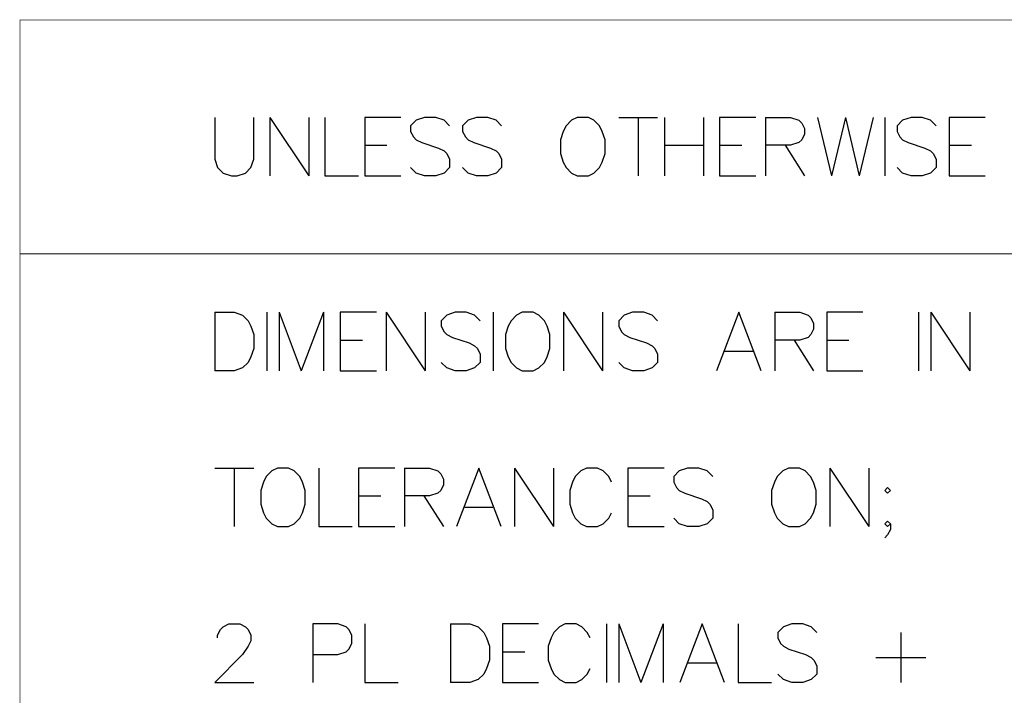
# Model space of a CAD drawing. Header units: millimetres. Extents: x 0 to 559, y 0 to 433.
# Tile 40 of 65: x 290 to 322, y 63 to 85. Entities that reach past the tile are written whole.
import ezdxf

# ---------------------------------------------------------------- set-up
doc = ezdxf.new("R2010")
doc.units = ezdxf.units.MM
doc.layers.add('KeepOutLayer', color=6, linetype='Continuous')

msp = doc.modelspace()

# ---------------------------------------------------------------- linework, layer by layer
at = {"layer": 'KeepOutLayer'}
for p, q in [((296.392, 81.61), (296.392, 80.249)), ((296.392, 81.61), (296.392, 80.249)), ((297.662, 80.249), (297.662, 81.61)), ((297.662, 80.249), (297.662, 81.61)), ((298.188, 81.61), (298.188, 79.705)), ((298.188, 81.61), (299.458, 79.705)), ((298.188, 81.61), (298.188, 79.705)), ((298.188, 81.61), (299.458, 79.705)), ((299.458, 81.61), (299.458, 79.705)), ((299.458, 81.61), (299.458, 79.705)), ((299.984, 81.61), (299.984, 79.705)), ((299.984, 81.61), (299.984, 79.705)), ((302.46, 81.61), (301.281, 81.61)), ((301.281, 81.61), (301.281, 79.705)), ((302.46, 81.61), (301.281, 81.61)), ((301.281, 81.61), (301.281, 79.705)), ((303.231, 81.61), (302.959, 81.519)), ((303.231, 81.61), (302.959, 81.519)), ((303.594, 81.61), (303.231, 81.61)), ((303.594, 81.61), (303.231, 81.61)), ((303.866, 81.519), (303.594, 81.61)), ((303.866, 81.519), (303.594, 81.61)), ((304.927, 81.61), (304.655, 81.519)), ((304.927, 81.61), (304.655, 81.519)), ((305.29, 81.61), (304.927, 81.61)), ((305.29, 81.61), (304.927, 81.61)), ((305.562, 81.519), (305.29, 81.61)), ((305.562, 81.519), (305.29, 81.61)), ((308.21, 81.61), (308.028, 81.519)), ((308.21, 81.61), (308.028, 81.519)), ((308.573, 81.61), (308.21, 81.61)), ((308.573, 81.61), (308.21, 81.61)), ((308.754, 81.519), (308.573, 81.61)), ((308.754, 81.519), (308.573, 81.61)), ((309.561, 81.61), (310.831, 81.61)), ((309.561, 81.61), (310.831, 81.61)), ((310.196, 81.61), (310.196, 79.705)), ((310.196, 81.61), (310.196, 79.705)), ((311.058, 81.61), (311.058, 79.705)), ((311.058, 81.61), (311.058, 79.705)), ((312.327, 81.61), (312.327, 79.705)), ((312.327, 81.61), (312.327, 79.705)), ((314.032, 81.61), (312.853, 81.61)), ((312.853, 81.61), (312.853, 79.705)), ((314.032, 81.61), (312.853, 81.61)), ((312.853, 81.61), (312.853, 79.705)), ((314.35, 81.61), (314.35, 79.705)), ((314.35, 81.61), (315.166, 81.61)), ((314.35, 81.61), (314.35, 79.705)), ((314.35, 81.61), (315.166, 81.61)), ((315.166, 81.61), (315.438, 81.519)), ((315.166, 81.61), (315.438, 81.519)), ((316.046, 81.61), (316.499, 79.705)), ((316.046, 81.61), (316.499, 79.705)), ((316.953, 81.61), (316.499, 79.705)), ((316.953, 81.61), (316.499, 79.705)), ((316.953, 81.61), (317.406, 79.705)), ((316.953, 81.61), (317.406, 79.705)), ((317.86, 81.61), (317.406, 79.705)), ((317.86, 81.61), (317.406, 79.705)), ((318.241, 81.61), (318.241, 79.705)), ((318.241, 81.61), (318.241, 79.705)), ((319.093, 81.61), (318.821, 81.519)), ((319.093, 81.61), (318.821, 81.519)), ((319.456, 81.61), (319.093, 81.61)), ((319.456, 81.61), (319.093, 81.61)), ((319.728, 81.519), (319.456, 81.61)), ((319.728, 81.519), (319.456, 81.61)), ((321.515, 81.61), (320.336, 81.61)), ((320.336, 81.61), (320.336, 79.705)), ((321.515, 81.61), (320.336, 81.61)), ((320.336, 81.61), (320.336, 79.705)), ((302.959, 81.519), (302.777, 81.337)), ((302.959, 81.519), (302.777, 81.337)), ((302.777, 81.337), (302.777, 81.156)), ((302.777, 81.337), (302.777, 81.156)), ((304.047, 81.337), (303.866, 81.519)), ((304.047, 81.337), (303.866, 81.519)), ((304.655, 81.519), (304.473, 81.337)), ((304.655, 81.519), (304.473, 81.337)), ((304.473, 81.337), (304.473, 81.156)), ((304.473, 81.337), (304.473, 81.156)), ((305.743, 81.337), (305.562, 81.519)), ((305.743, 81.337), (305.562, 81.519)), ((307.847, 81.337), (307.756, 81.156)), ((307.847, 81.337), (307.756, 81.156)), ((308.028, 81.519), (307.847, 81.337)), ((308.028, 81.519), (307.847, 81.337)), ((308.935, 81.337), (308.754, 81.519)), ((308.935, 81.337), (308.754, 81.519)), ((309.026, 81.156), (308.935, 81.337)), ((309.026, 81.156), (308.935, 81.337)), ((315.438, 81.519), (315.529, 81.428)), ((315.438, 81.519), (315.529, 81.428)), ((315.529, 81.428), (315.62, 81.247)), ((315.529, 81.428), (315.62, 81.247)), ((315.62, 81.247), (315.62, 81.065)), ((315.62, 81.247), (315.62, 81.065)), ((318.821, 81.519), (318.64, 81.337)), ((318.821, 81.519), (318.64, 81.337)), ((318.64, 81.337), (318.64, 81.156)), ((318.64, 81.337), (318.64, 81.156)), ((319.91, 81.337), (319.728, 81.519)), ((319.91, 81.337), (319.728, 81.519)), ((302.777, 81.156), (302.868, 80.975)), ((302.777, 81.156), (302.868, 80.975)), ((302.868, 80.975), (302.959, 80.884)), ((302.868, 80.975), (302.959, 80.884)), ((304.473, 81.156), (304.564, 80.975)), ((304.473, 81.156), (304.564, 80.975)), ((304.564, 80.975), (304.655, 80.884)), ((304.564, 80.975), (304.655, 80.884)), ((307.756, 81.156), (307.666, 80.884)), ((307.756, 81.156), (307.666, 80.884)), ((309.117, 80.884), (309.026, 81.156)), ((309.117, 80.884), (309.026, 81.156)), ((315.62, 81.065), (315.529, 80.884)), ((315.62, 81.065), (315.529, 80.884)), ((318.64, 81.156), (318.73, 80.975)), ((318.64, 81.156), (318.73, 80.975)), ((318.73, 80.975), (318.821, 80.884)), ((318.73, 80.975), (318.821, 80.884)), ((301.281, 80.703), (302.006, 80.703)), ((301.281, 80.703), (302.006, 80.703)), ((302.959, 80.884), (303.14, 80.793)), ((302.959, 80.884), (303.14, 80.793)), ((303.14, 80.793), (303.684, 80.612)), ((303.14, 80.793), (303.684, 80.612)), ((303.684, 80.612), (303.866, 80.521)), ((303.684, 80.612), (303.866, 80.521)), ((304.655, 80.884), (304.836, 80.793)), ((304.655, 80.884), (304.836, 80.793)), ((304.836, 80.793), (305.38, 80.612)), ((304.836, 80.793), (305.38, 80.612)), ((305.38, 80.612), (305.562, 80.521)), ((305.38, 80.612), (305.562, 80.521)), ((307.666, 80.884), (307.666, 80.431)), ((307.666, 80.884), (307.666, 80.431)), ((309.117, 80.431), (309.117, 80.884)), ((309.117, 80.431), (309.117, 80.884)), ((311.058, 80.703), (312.327, 80.703)), ((311.058, 80.703), (312.327, 80.703)), ((312.853, 80.703), (313.579, 80.703)), ((312.853, 80.703), (313.579, 80.703)), ((315.166, 80.703), (314.35, 80.703)), ((315.166, 80.703), (314.35, 80.703)), ((314.985, 80.703), (315.62, 79.705)), ((314.985, 80.703), (315.62, 79.705)), ((315.438, 80.793), (315.166, 80.703)), ((315.438, 80.793), (315.166, 80.703)), ((315.529, 80.884), (315.438, 80.793)), ((315.529, 80.884), (315.438, 80.793)), ((318.821, 80.884), (319.003, 80.793)), ((318.821, 80.884), (319.003, 80.793)), ((319.003, 80.793), (319.547, 80.612)), ((319.003, 80.793), (319.547, 80.612)), ((319.547, 80.612), (319.728, 80.521)), ((319.547, 80.612), (319.728, 80.521)), ((320.336, 80.703), (321.061, 80.703)), ((320.336, 80.703), (321.061, 80.703)), ((303.866, 80.521), (303.956, 80.431)), ((303.866, 80.521), (303.956, 80.431)), ((303.956, 80.431), (304.047, 80.249)), ((303.956, 80.431), (304.047, 80.249)), ((305.562, 80.521), (305.652, 80.431)), ((305.562, 80.521), (305.652, 80.431)), ((305.652, 80.431), (305.743, 80.249)), ((305.652, 80.431), (305.743, 80.249)), ((307.666, 80.431), (307.756, 80.158)), ((307.666, 80.431), (307.756, 80.158)), ((309.026, 80.158), (309.117, 80.431)), ((309.026, 80.158), (309.117, 80.431)), ((319.728, 80.521), (319.819, 80.431)), ((319.728, 80.521), (319.819, 80.431)), ((319.819, 80.431), (319.91, 80.249)), ((319.819, 80.431), (319.91, 80.249)), ((296.392, 80.249), (296.483, 79.977)), ((296.392, 80.249), (296.483, 79.977)), ((296.483, 79.977), (296.664, 79.796)), ((296.483, 79.977), (296.664, 79.796)), ((297.39, 79.796), (297.571, 79.977)), ((297.39, 79.796), (297.571, 79.977)), ((297.571, 79.977), (297.662, 80.249)), ((297.571, 79.977), (297.662, 80.249)), ((302.959, 79.796), (302.777, 79.977)), ((302.959, 79.796), (302.777, 79.977)), ((304.047, 79.977), (303.866, 79.796)), ((304.047, 79.977), (303.866, 79.796)), ((304.047, 80.249), (304.047, 79.977)), ((304.047, 80.249), (304.047, 79.977)), ((304.655, 79.796), (304.473, 79.977)), ((304.655, 79.796), (304.473, 79.977)), ((305.743, 79.977), (305.562, 79.796)), ((305.743, 79.977), (305.562, 79.796)), ((305.743, 80.249), (305.743, 79.977)), ((305.743, 80.249), (305.743, 79.977)), ((307.756, 80.158), (307.847, 79.977)), ((307.756, 80.158), (307.847, 79.977)), ((307.847, 79.977), (308.028, 79.796)), ((307.847, 79.977), (308.028, 79.796)), ((308.754, 79.796), (308.935, 79.977)), ((308.754, 79.796), (308.935, 79.977)), ((308.935, 79.977), (309.026, 80.158)), ((308.935, 79.977), (309.026, 80.158)), ((318.821, 79.796), (318.64, 79.977)), ((318.821, 79.796), (318.64, 79.977)), ((319.91, 79.977), (319.728, 79.796)), ((319.91, 79.977), (319.728, 79.796)), ((319.91, 80.249), (319.91, 79.977)), ((319.91, 80.249), (319.91, 79.977)), ((296.664, 79.796), (296.937, 79.705)), ((296.664, 79.796), (296.937, 79.705)), ((296.937, 79.705), (297.118, 79.705)), ((296.937, 79.705), (297.118, 79.705)), ((297.118, 79.705), (297.39, 79.796)), ((297.118, 79.705), (297.39, 79.796)), ((299.984, 79.705), (301.072, 79.705)), ((299.984, 79.705), (301.072, 79.705)), ((301.281, 79.705), (302.46, 79.705)), ((301.281, 79.705), (302.46, 79.705)), ((303.231, 79.705), (302.959, 79.796)), ((303.231, 79.705), (302.959, 79.796)), ((303.594, 79.705), (303.231, 79.705)), ((303.594, 79.705), (303.231, 79.705)), ((303.866, 79.796), (303.594, 79.705)), ((303.866, 79.796), (303.594, 79.705)), ((304.927, 79.705), (304.655, 79.796)), ((304.927, 79.705), (304.655, 79.796)), ((305.29, 79.705), (304.927, 79.705)), ((305.29, 79.705), (304.927, 79.705)), ((305.562, 79.796), (305.29, 79.705)), ((305.562, 79.796), (305.29, 79.705)), ((308.028, 79.796), (308.21, 79.705)), ((308.028, 79.796), (308.21, 79.705)), ((308.21, 79.705), (308.573, 79.705)), ((308.21, 79.705), (308.573, 79.705)), ((308.573, 79.705), (308.754, 79.796)), ((308.573, 79.705), (308.754, 79.796)), ((312.853, 79.705), (314.032, 79.705)), ((312.853, 79.705), (314.032, 79.705)), ((319.093, 79.705), (318.821, 79.796)), ((319.093, 79.705), (318.821, 79.796)), ((319.456, 79.705), (319.093, 79.705)), ((319.456, 79.705), (319.093, 79.705)), ((319.728, 79.796), (319.456, 79.705)), ((319.728, 79.796), (319.456, 79.705)), ((320.336, 79.705), (321.515, 79.705)), ((320.336, 79.705), (321.515, 79.705)), ((296.392, 75.26), (296.392, 73.355)), ((296.392, 75.26), (297.027, 75.26)), ((296.392, 75.26), (296.392, 73.355)), ((296.392, 75.26), (297.027, 75.26)), ((297.027, 75.26), (297.299, 75.169)), ((297.027, 75.26), (297.299, 75.169)), ((297.299, 75.169), (297.481, 74.987)), ((297.299, 75.169), (297.481, 74.987)), ((298.088, 75.26), (298.088, 73.355)), ((298.088, 75.26), (298.088, 73.355)), ((298.487, 75.26), (298.487, 73.355)), ((298.487, 75.26), (299.213, 73.355)), ((298.487, 75.26), (298.487, 73.355)), ((298.487, 75.26), (299.213, 73.355)), ((299.939, 75.26), (299.213, 73.355)), ((299.939, 75.26), (299.213, 73.355)), ((299.939, 75.26), (299.939, 73.355)), ((299.939, 75.26), (299.939, 73.355)), ((301.662, 75.26), (300.483, 75.26)), ((300.483, 75.26), (300.483, 73.355)), ((301.662, 75.26), (300.483, 75.26)), ((300.483, 75.26), (300.483, 73.355)), ((301.979, 75.26), (301.979, 73.355)), ((301.979, 75.26), (303.249, 73.355)), ((301.979, 75.26), (301.979, 73.355)), ((301.979, 75.26), (303.249, 73.355)), ((303.249, 75.26), (303.249, 73.355)), ((303.249, 75.26), (303.249, 73.355)), ((303.956, 75.169), (303.775, 74.987)), ((303.956, 75.169), (303.775, 74.987)), ((304.228, 75.26), (303.956, 75.169)), ((304.228, 75.26), (303.956, 75.169)), ((304.591, 75.26), (304.228, 75.26)), ((304.591, 75.26), (304.228, 75.26)), ((304.863, 75.169), (304.591, 75.26)), ((304.863, 75.169), (304.591, 75.26)), ((305.045, 74.987), (304.863, 75.169)), ((305.045, 74.987), (304.863, 75.169)), ((305.471, 75.26), (305.471, 73.355)), ((305.471, 75.26), (305.471, 73.355)), ((306.233, 75.169), (306.051, 74.987)), ((306.233, 75.169), (306.051, 74.987)), ((306.414, 75.26), (306.233, 75.169)), ((306.414, 75.26), (306.233, 75.169)), ((306.777, 75.26), (306.414, 75.26)), ((306.777, 75.26), (306.414, 75.26)), ((306.958, 75.169), (306.777, 75.26)), ((306.958, 75.169), (306.777, 75.26)), ((307.14, 74.987), (306.958, 75.169)), ((307.14, 74.987), (306.958, 75.169)), ((307.765, 75.26), (307.765, 73.355)), ((307.765, 75.26), (309.035, 73.355)), ((307.765, 75.26), (307.765, 73.355)), ((307.765, 75.26), (309.035, 73.355)), ((309.035, 75.26), (309.035, 73.355)), ((309.035, 75.26), (309.035, 73.355)), ((309.743, 75.169), (309.561, 74.987)), ((309.743, 75.169), (309.561, 74.987)), ((310.015, 75.26), (309.743, 75.169)), ((310.015, 75.26), (309.743, 75.169)), ((310.377, 75.26), (310.015, 75.26)), ((310.377, 75.26), (310.015, 75.26)), ((310.65, 75.169), (310.377, 75.26)), ((310.65, 75.169), (310.377, 75.26)), ((310.831, 74.987), (310.65, 75.169)), ((310.831, 74.987), (310.65, 75.169)), ((313.479, 75.26), (312.754, 73.355)), ((313.479, 75.26), (312.754, 73.355)), ((314.205, 73.355), (313.479, 75.26)), ((314.205, 73.355), (313.479, 75.26)), ((314.649, 75.26), (314.649, 73.355)), ((314.649, 75.26), (315.465, 75.26)), ((314.649, 75.26), (314.649, 73.355)), ((314.649, 75.26), (315.465, 75.26)), ((315.465, 75.26), (315.738, 75.169)), ((315.465, 75.26), (315.738, 75.169)), ((315.738, 75.169), (315.828, 75.078)), ((315.738, 75.169), (315.828, 75.078)), ((317.524, 75.26), (316.345, 75.26)), ((316.345, 75.26), (316.345, 73.355)), ((317.524, 75.26), (316.345, 75.26)), ((316.345, 75.26), (316.345, 73.355)), ((319.338, 75.26), (319.338, 73.355)), ((319.338, 75.26), (319.338, 73.355)), ((319.737, 75.26), (319.737, 73.355)), ((319.737, 75.26), (321.007, 73.355)), ((319.737, 75.26), (319.737, 73.355)), ((319.737, 75.26), (321.007, 73.355)), ((321.007, 75.26), (321.007, 73.355)), ((321.007, 75.26), (321.007, 73.355)), ((297.481, 74.987), (297.571, 74.806)), ((297.481, 74.987), (297.571, 74.806)), ((303.775, 74.987), (303.775, 74.806)), ((303.775, 74.987), (303.775, 74.806)), ((306.051, 74.987), (305.961, 74.806)), ((306.051, 74.987), (305.961, 74.806)), ((307.23, 74.806), (307.14, 74.987)), ((307.23, 74.806), (307.14, 74.987)), ((309.561, 74.987), (309.561, 74.806)), ((309.561, 74.987), (309.561, 74.806)), ((315.828, 75.078), (315.919, 74.897)), ((315.828, 75.078), (315.919, 74.897)), ((315.919, 74.897), (315.919, 74.715)), ((315.919, 74.897), (315.919, 74.715)), ((297.571, 74.806), (297.662, 74.534)), ((297.571, 74.806), (297.662, 74.534)), ((297.662, 74.534), (297.662, 74.081)), ((297.662, 74.534), (297.662, 74.081)), ((303.775, 74.806), (303.866, 74.625)), ((303.775, 74.806), (303.866, 74.625)), ((303.866, 74.625), (303.956, 74.534)), ((303.866, 74.625), (303.956, 74.534)), ((303.956, 74.534), (304.138, 74.443)), ((303.956, 74.534), (304.138, 74.443)), ((305.961, 74.806), (305.87, 74.534)), ((305.961, 74.806), (305.87, 74.534)), ((305.87, 74.534), (305.87, 74.081)), ((305.87, 74.534), (305.87, 74.081)), ((307.321, 74.534), (307.23, 74.806)), ((307.321, 74.534), (307.23, 74.806)), ((307.321, 74.081), (307.321, 74.534)), ((307.321, 74.081), (307.321, 74.534)), ((309.561, 74.806), (309.652, 74.625)), ((309.561, 74.806), (309.652, 74.625)), ((309.652, 74.625), (309.743, 74.534)), ((309.652, 74.625), (309.743, 74.534)), ((309.743, 74.534), (309.924, 74.443)), ((309.743, 74.534), (309.924, 74.443)), ((315.828, 74.534), (315.738, 74.443)), ((315.828, 74.534), (315.738, 74.443)), ((315.919, 74.715), (315.828, 74.534)), ((315.919, 74.715), (315.828, 74.534)), ((300.483, 74.353), (301.208, 74.353)), ((300.483, 74.353), (301.208, 74.353)), ((304.138, 74.443), (304.682, 74.262)), ((304.138, 74.443), (304.682, 74.262)), ((304.682, 74.262), (304.863, 74.171)), ((304.682, 74.262), (304.863, 74.171)), ((304.863, 74.171), (304.954, 74.081)), ((304.863, 74.171), (304.954, 74.081)), ((309.924, 74.443), (310.468, 74.262)), ((309.924, 74.443), (310.468, 74.262)), ((310.468, 74.262), (310.65, 74.171)), ((310.468, 74.262), (310.65, 74.171)), ((310.65, 74.171), (310.74, 74.081)), ((310.65, 74.171), (310.74, 74.081)), ((315.465, 74.353), (314.649, 74.353)), ((315.465, 74.353), (314.649, 74.353)), ((315.284, 74.353), (315.919, 73.355)), ((315.284, 74.353), (315.919, 73.355)), ((315.738, 74.443), (315.465, 74.353)), ((315.738, 74.443), (315.465, 74.353)), ((316.345, 74.353), (317.071, 74.353)), ((316.345, 74.353), (317.071, 74.353)), ((297.662, 74.081), (297.571, 73.808)), ((297.662, 74.081), (297.571, 73.808)), ((304.954, 74.081), (305.045, 73.899)), ((304.954, 74.081), (305.045, 73.899)), ((305.045, 73.899), (305.045, 73.627)), ((305.045, 73.899), (305.045, 73.627)), ((305.87, 74.081), (305.961, 73.808)), ((305.87, 74.081), (305.961, 73.808)), ((307.23, 73.808), (307.321, 74.081)), ((307.23, 73.808), (307.321, 74.081)), ((310.74, 74.081), (310.831, 73.899)), ((310.74, 74.081), (310.831, 73.899)), ((310.831, 73.899), (310.831, 73.627)), ((310.831, 73.899), (310.831, 73.627)), ((313.026, 73.99), (313.933, 73.99)), ((313.026, 73.99), (313.933, 73.99)), ((297.481, 73.627), (297.299, 73.446)), ((297.481, 73.627), (297.299, 73.446)), ((297.571, 73.808), (297.481, 73.627)), ((297.571, 73.808), (297.481, 73.627)), ((303.956, 73.446), (303.775, 73.627)), ((303.956, 73.446), (303.775, 73.627)), ((305.045, 73.627), (304.863, 73.446)), ((305.045, 73.627), (304.863, 73.446)), ((305.961, 73.808), (306.051, 73.627)), ((305.961, 73.808), (306.051, 73.627)), ((306.051, 73.627), (306.233, 73.446)), ((306.051, 73.627), (306.233, 73.446)), ((306.958, 73.446), (307.14, 73.627)), ((306.958, 73.446), (307.14, 73.627)), ((307.14, 73.627), (307.23, 73.808)), ((307.14, 73.627), (307.23, 73.808)), ((309.743, 73.446), (309.561, 73.627)), ((309.743, 73.446), (309.561, 73.627)), ((310.831, 73.627), (310.65, 73.446)), ((310.831, 73.627), (310.65, 73.446)), ((297.027, 73.355), (296.392, 73.355)), ((297.027, 73.355), (296.392, 73.355)), ((297.299, 73.446), (297.027, 73.355)), ((297.299, 73.446), (297.027, 73.355)), ((300.483, 73.355), (301.662, 73.355)), ((300.483, 73.355), (301.662, 73.355)), ((304.228, 73.355), (303.956, 73.446)), ((304.228, 73.355), (303.956, 73.446)), ((304.591, 73.355), (304.228, 73.355)), ((304.591, 73.355), (304.228, 73.355)), ((304.863, 73.446), (304.591, 73.355)), ((304.863, 73.446), (304.591, 73.355)), ((306.233, 73.446), (306.414, 73.355)), ((306.233, 73.446), (306.414, 73.355)), ((306.414, 73.355), (306.777, 73.355)), ((306.414, 73.355), (306.777, 73.355)), ((306.777, 73.355), (306.958, 73.446)), ((306.777, 73.355), (306.958, 73.446)), ((310.015, 73.355), (309.743, 73.446)), ((310.015, 73.355), (309.743, 73.446)), ((310.377, 73.355), (310.015, 73.355)), ((310.377, 73.355), (310.015, 73.355)), ((310.65, 73.446), (310.377, 73.355)), ((310.65, 73.446), (310.377, 73.355)), ((316.345, 73.355), (317.524, 73.355)), ((316.345, 73.355), (317.524, 73.355)), ((296.392, 70.18), (297.662, 70.18)), ((296.392, 70.18), (297.662, 70.18)), ((297.027, 70.18), (297.027, 68.275)), ((297.027, 70.18), (297.027, 68.275)), ((298.252, 70.089), (298.07, 69.907)), ((298.252, 70.089), (298.07, 69.907)), ((298.433, 70.18), (298.252, 70.089)), ((298.433, 70.18), (298.252, 70.089)), ((298.796, 70.18), (298.433, 70.18)), ((298.796, 70.18), (298.433, 70.18)), ((298.977, 70.089), (298.796, 70.18)), ((298.977, 70.089), (298.796, 70.18)), ((299.159, 69.907), (298.977, 70.089)), ((299.159, 69.907), (298.977, 70.089)), ((299.784, 70.18), (299.784, 68.275)), ((299.784, 70.18), (299.784, 68.275)), ((302.26, 70.18), (301.081, 70.18)), ((301.081, 70.18), (301.081, 68.275)), ((302.26, 70.18), (301.081, 70.18)), ((301.081, 70.18), (301.081, 68.275)), ((302.578, 70.18), (302.578, 68.275)), ((302.578, 70.18), (303.394, 70.18)), ((302.578, 70.18), (302.578, 68.275)), ((302.578, 70.18), (303.394, 70.18)), ((303.394, 70.18), (303.666, 70.089)), ((303.394, 70.18), (303.666, 70.089)), ((303.666, 70.089), (303.757, 69.998)), ((303.666, 70.089), (303.757, 69.998)), ((303.757, 69.998), (303.847, 69.817)), ((303.757, 69.998), (303.847, 69.817)), ((304.999, 70.18), (304.274, 68.275)), ((304.999, 70.18), (304.274, 68.275)), ((305.725, 68.275), (304.999, 70.18)), ((305.725, 68.275), (304.999, 70.18)), ((306.169, 70.18), (306.169, 68.275)), ((306.169, 70.18), (307.439, 68.275)), ((306.169, 70.18), (306.169, 68.275)), ((306.169, 70.18), (307.439, 68.275)), ((307.439, 70.18), (307.439, 68.275)), ((307.439, 70.18), (307.439, 68.275)), ((308.328, 70.089), (308.146, 69.907)), ((308.328, 70.089), (308.146, 69.907)), ((308.509, 70.18), (308.328, 70.089)), ((308.509, 70.18), (308.328, 70.089)), ((308.872, 70.18), (308.509, 70.18)), ((308.872, 70.18), (308.509, 70.18)), ((309.053, 70.089), (308.872, 70.18)), ((309.053, 70.089), (308.872, 70.18)), ((309.235, 69.907), (309.053, 70.089)), ((309.235, 69.907), (309.053, 70.089)), ((311.04, 70.18), (309.861, 70.18)), ((309.861, 70.18), (309.861, 68.275)), ((311.04, 70.18), (309.861, 70.18)), ((309.861, 70.18), (309.861, 68.275)), ((311.538, 70.089), (311.357, 69.907)), ((311.538, 70.089), (311.357, 69.907)), ((311.81, 70.18), (311.538, 70.089)), ((311.81, 70.18), (311.538, 70.089)), ((312.173, 70.18), (311.81, 70.18)), ((312.173, 70.18), (311.81, 70.18)), ((312.445, 70.089), (312.173, 70.18)), ((312.445, 70.089), (312.173, 70.18)), ((312.627, 69.907), (312.445, 70.089)), ((312.627, 69.907), (312.445, 70.089)), ((314.912, 70.089), (314.731, 69.907)), ((314.912, 70.089), (314.731, 69.907)), ((315.094, 70.18), (314.912, 70.089)), ((315.094, 70.18), (314.912, 70.089)), ((315.456, 70.18), (315.094, 70.18)), ((315.456, 70.18), (315.094, 70.18)), ((315.638, 70.089), (315.456, 70.18)), ((315.638, 70.089), (315.456, 70.18)), ((315.819, 69.907), (315.638, 70.089)), ((315.819, 69.907), (315.638, 70.089)), ((316.445, 70.18), (316.445, 68.275)), ((316.445, 70.18), (317.715, 68.275)), ((316.445, 70.18), (316.445, 68.275)), ((316.445, 70.18), (317.715, 68.275)), ((317.715, 70.18), (317.715, 68.275)), ((317.715, 70.18), (317.715, 68.275)), ((297.98, 69.726), (297.889, 69.454)), ((297.98, 69.726), (297.889, 69.454)), ((298.07, 69.907), (297.98, 69.726)), ((298.07, 69.907), (297.98, 69.726)), ((299.249, 69.726), (299.159, 69.907)), ((299.249, 69.726), (299.159, 69.907)), ((299.34, 69.454), (299.249, 69.726)), ((299.34, 69.454), (299.249, 69.726)), ((303.847, 69.817), (303.847, 69.635)), ((303.847, 69.817), (303.847, 69.635)), ((308.056, 69.726), (307.965, 69.454)), ((308.056, 69.726), (307.965, 69.454)), ((308.146, 69.907), (308.056, 69.726)), ((308.146, 69.907), (308.056, 69.726)), ((309.325, 69.726), (309.235, 69.907)), ((309.325, 69.726), (309.235, 69.907)), ((311.357, 69.907), (311.357, 69.726)), ((311.357, 69.907), (311.357, 69.726)), ((311.357, 69.726), (311.448, 69.545)), ((311.357, 69.726), (311.448, 69.545)), ((314.64, 69.726), (314.549, 69.454)), ((314.64, 69.726), (314.549, 69.454)), ((314.731, 69.907), (314.64, 69.726)), ((314.731, 69.907), (314.64, 69.726)), ((315.91, 69.726), (315.819, 69.907)), ((315.91, 69.726), (315.819, 69.907)), ((316.001, 69.454), (315.91, 69.726)), ((316.001, 69.454), (315.91, 69.726)), ((297.889, 69.454), (297.889, 69.001)), ((297.889, 69.454), (297.889, 69.001)), ((299.34, 69.001), (299.34, 69.454)), ((299.34, 69.001), (299.34, 69.454)), ((303.666, 69.363), (303.394, 69.273)), ((303.666, 69.363), (303.394, 69.273)), ((303.757, 69.454), (303.666, 69.363)), ((303.757, 69.454), (303.666, 69.363)), ((303.847, 69.635), (303.757, 69.454)), ((303.847, 69.635), (303.757, 69.454)), ((307.965, 69.454), (307.965, 69.001)), ((307.965, 69.454), (307.965, 69.001)), ((311.448, 69.545), (311.538, 69.454)), ((311.448, 69.545), (311.538, 69.454)), ((311.538, 69.454), (311.72, 69.363)), ((311.538, 69.454), (311.72, 69.363)), ((311.72, 69.363), (312.264, 69.182)), ((311.72, 69.363), (312.264, 69.182)), ((314.549, 69.454), (314.549, 69.001)), ((314.549, 69.454), (314.549, 69.001)), ((316.001, 69.001), (316.001, 69.454)), ((316.001, 69.001), (316.001, 69.454)), ((318.331, 69.545), (318.241, 69.454)), ((318.331, 69.545), (318.241, 69.454)), ((318.241, 69.454), (318.331, 69.363)), ((318.241, 69.454), (318.331, 69.363)), ((318.422, 69.454), (318.331, 69.545)), ((318.422, 69.454), (318.331, 69.545)), ((318.331, 69.363), (318.422, 69.454)), ((318.331, 69.363), (318.422, 69.454)), ((301.081, 69.273), (301.807, 69.273)), ((301.081, 69.273), (301.807, 69.273)), ((303.394, 69.273), (302.578, 69.273)), ((303.394, 69.273), (302.578, 69.273)), ((303.213, 69.273), (303.847, 68.275)), ((303.213, 69.273), (303.847, 68.275)), ((309.861, 69.273), (310.586, 69.273)), ((309.861, 69.273), (310.586, 69.273)), ((312.264, 69.182), (312.445, 69.091)), ((312.264, 69.182), (312.445, 69.091)), ((312.445, 69.091), (312.536, 69.001)), ((312.445, 69.091), (312.536, 69.001)), ((297.889, 69.001), (297.98, 68.728)), ((297.889, 69.001), (297.98, 68.728)), ((297.98, 68.728), (298.07, 68.547)), ((297.98, 68.728), (298.07, 68.547)), ((299.159, 68.547), (299.249, 68.728)), ((299.159, 68.547), (299.249, 68.728)), ((299.249, 68.728), (299.34, 69.001)), ((299.249, 68.728), (299.34, 69.001)), ((304.546, 68.91), (305.453, 68.91)), ((304.546, 68.91), (305.453, 68.91)), ((307.965, 69.001), (308.056, 68.728)), ((307.965, 69.001), (308.056, 68.728)), ((308.056, 68.728), (308.146, 68.547)), ((308.056, 68.728), (308.146, 68.547)), ((309.235, 68.547), (309.325, 68.728)), ((309.235, 68.547), (309.325, 68.728)), ((312.536, 69.001), (312.627, 68.819)), ((312.536, 69.001), (312.627, 68.819)), ((312.627, 68.819), (312.627, 68.547)), ((312.627, 68.819), (312.627, 68.547)), ((314.549, 69.001), (314.64, 68.728)), ((314.549, 69.001), (314.64, 68.728)), ((314.64, 68.728), (314.731, 68.547)), ((314.64, 68.728), (314.731, 68.547)), ((315.819, 68.547), (315.91, 68.728)), ((315.819, 68.547), (315.91, 68.728)), ((315.91, 68.728), (316.001, 69.001)), ((315.91, 68.728), (316.001, 69.001)), ((298.07, 68.547), (298.252, 68.366)), ((298.07, 68.547), (298.252, 68.366)), ((298.977, 68.366), (299.159, 68.547)), ((298.977, 68.366), (299.159, 68.547)), ((308.146, 68.547), (308.328, 68.366)), ((308.146, 68.547), (308.328, 68.366)), ((309.053, 68.366), (309.235, 68.547)), ((309.053, 68.366), (309.235, 68.547)), ((311.538, 68.366), (311.357, 68.547)), ((311.538, 68.366), (311.357, 68.547)), ((312.627, 68.547), (312.445, 68.366)), ((312.627, 68.547), (312.445, 68.366)), ((314.731, 68.547), (314.912, 68.366)), ((314.731, 68.547), (314.912, 68.366)), ((315.638, 68.366), (315.819, 68.547)), ((315.638, 68.366), (315.819, 68.547)), ((318.241, 68.366), (318.331, 68.456)), ((318.241, 68.366), (318.331, 68.456)), ((318.331, 68.456), (318.422, 68.366)), ((318.331, 68.456), (318.422, 68.366)), ((298.252, 68.366), (298.433, 68.275)), ((298.252, 68.366), (298.433, 68.275)), ((298.433, 68.275), (298.796, 68.275)), ((298.433, 68.275), (298.796, 68.275)), ((298.796, 68.275), (298.977, 68.366)), ((298.796, 68.275), (298.977, 68.366)), ((299.784, 68.275), (300.873, 68.275)), ((299.784, 68.275), (300.873, 68.275)), ((301.081, 68.275), (302.26, 68.275)), ((301.081, 68.275), (302.26, 68.275)), ((308.328, 68.366), (308.509, 68.275)), ((308.328, 68.366), (308.509, 68.275)), ((308.509, 68.275), (308.872, 68.275)), ((308.509, 68.275), (308.872, 68.275)), ((308.872, 68.275), (309.053, 68.366)), ((308.872, 68.275), (309.053, 68.366)), ((309.861, 68.275), (311.04, 68.275)), ((309.861, 68.275), (311.04, 68.275)), ((311.81, 68.275), (311.538, 68.366)), ((311.81, 68.275), (311.538, 68.366)), ((312.173, 68.275), (311.81, 68.275)), ((312.173, 68.275), (311.81, 68.275)), ((312.445, 68.366), (312.173, 68.275)), ((312.445, 68.366), (312.173, 68.275)), ((314.912, 68.366), (315.094, 68.275)), ((314.912, 68.366), (315.094, 68.275)), ((315.094, 68.275), (315.456, 68.275)), ((315.094, 68.275), (315.456, 68.275)), ((315.456, 68.275), (315.638, 68.366)), ((315.456, 68.275), (315.638, 68.366)), ((318.331, 68.275), (318.241, 68.366)), ((318.331, 68.275), (318.241, 68.366)), ((318.422, 68.366), (318.331, 68.275)), ((318.422, 68.366), (318.331, 68.275)), ((318.422, 68.184), (318.331, 68.003)), ((318.422, 68.184), (318.331, 68.003)), ((318.422, 68.366), (318.422, 68.184)), ((318.422, 68.366), (318.422, 68.184)), ((318.331, 68.003), (318.241, 67.912)), ((318.331, 68.003), (318.241, 67.912)), ((296.483, 64.737), (296.574, 64.918)), ((296.483, 64.737), (296.574, 64.918)), ((296.574, 64.918), (296.664, 65.009)), ((296.574, 64.918), (296.664, 65.009)), ((296.664, 65.009), (296.846, 65.1)), ((296.664, 65.009), (296.846, 65.1)), ((296.846, 65.1), (297.209, 65.1)), ((296.846, 65.1), (297.209, 65.1)), ((297.209, 65.1), (297.39, 65.009)), ((297.209, 65.1), (297.39, 65.009)), ((297.39, 65.009), (297.481, 64.918)), ((297.39, 65.009), (297.481, 64.918)), ((297.481, 64.918), (297.571, 64.737)), ((297.481, 64.918), (297.571, 64.737)), ((300.401, 65.1), (299.585, 65.1)), ((299.585, 65.1), (299.585, 63.195)), ((300.401, 65.1), (299.585, 65.1)), ((299.585, 65.1), (299.585, 63.195)), ((300.673, 65.009), (300.401, 65.1)), ((300.673, 65.009), (300.401, 65.1)), ((300.764, 64.918), (300.673, 65.009)), ((300.764, 64.918), (300.673, 65.009)), ((300.855, 64.737), (300.764, 64.918)), ((300.855, 64.737), (300.764, 64.918)), ((301.281, 65.1), (301.281, 63.195)), ((301.281, 65.1), (301.281, 63.195)), ((304.074, 65.1), (304.074, 63.195)), ((304.074, 65.1), (304.709, 65.1)), ((304.074, 65.1), (304.074, 63.195)), ((304.074, 65.1), (304.709, 65.1)), ((304.709, 65.1), (304.981, 65.009)), ((304.709, 65.1), (304.981, 65.009)), ((304.981, 65.009), (305.163, 64.827)), ((304.981, 65.009), (305.163, 64.827)), ((306.949, 65.1), (305.77, 65.1)), ((305.77, 65.1), (305.77, 63.195)), ((306.949, 65.1), (305.77, 65.1)), ((305.77, 65.1), (305.77, 63.195)), ((307.629, 65.009), (307.448, 64.827)), ((307.629, 65.009), (307.448, 64.827)), ((307.811, 65.1), (307.629, 65.009)), ((307.811, 65.1), (307.629, 65.009)), ((308.174, 65.1), (307.811, 65.1)), ((308.174, 65.1), (307.811, 65.1)), ((308.355, 65.009), (308.174, 65.1)), ((308.355, 65.009), (308.174, 65.1)), ((308.536, 64.827), (308.355, 65.009)), ((308.536, 64.827), (308.355, 65.009)), ((309.162, 65.1), (309.162, 63.195)), ((309.162, 65.1), (309.162, 63.195)), ((309.561, 65.1), (309.561, 63.195)), ((309.561, 65.1), (310.287, 63.195)), ((309.561, 65.1), (309.561, 63.195)), ((309.561, 65.1), (310.287, 63.195)), ((311.012, 65.1), (310.287, 63.195)), ((311.012, 65.1), (310.287, 63.195)), ((311.012, 65.1), (311.012, 63.195)), ((311.012, 65.1), (311.012, 63.195)), ((312.282, 65.1), (311.557, 63.195)), ((312.282, 65.1), (311.557, 63.195)), ((313.008, 63.195), (312.282, 65.1)), ((313.008, 63.195), (312.282, 65.1)), ((313.452, 65.1), (313.452, 63.195)), ((313.452, 65.1), (313.452, 63.195)), ((314.93, 65.009), (314.749, 64.827)), ((314.93, 65.009), (314.749, 64.827)), ((315.202, 65.1), (314.93, 65.009)), ((315.202, 65.1), (314.93, 65.009)), ((315.565, 65.1), (315.202, 65.1)), ((315.565, 65.1), (315.202, 65.1)), ((315.837, 65.009), (315.565, 65.1)), ((315.837, 65.009), (315.565, 65.1)), ((316.019, 64.827), (315.837, 65.009)), ((316.019, 64.827), (315.837, 65.009)), ((296.483, 64.646), (296.483, 64.737)), ((296.483, 64.646), (296.483, 64.737)), ((297.571, 64.555), (297.481, 64.374)), ((297.571, 64.555), (297.481, 64.374)), ((297.571, 64.737), (297.571, 64.555)), ((297.571, 64.737), (297.571, 64.555)), ((300.855, 64.465), (300.855, 64.737)), ((300.855, 64.465), (300.855, 64.737)), ((305.163, 64.827), (305.253, 64.646)), ((305.163, 64.827), (305.253, 64.646)), ((305.253, 64.646), (305.344, 64.374)), ((305.253, 64.646), (305.344, 64.374)), ((307.357, 64.646), (307.267, 64.374)), ((307.357, 64.646), (307.267, 64.374)), ((307.448, 64.827), (307.357, 64.646)), ((307.448, 64.827), (307.357, 64.646)), ((308.627, 64.646), (308.536, 64.827)), ((308.627, 64.646), (308.536, 64.827)), ((314.749, 64.827), (314.749, 64.646)), ((314.749, 64.827), (314.749, 64.646)), ((314.749, 64.646), (314.84, 64.465)), ((314.749, 64.646), (314.84, 64.465)), ((318.758, 64.827), (318.758, 63.195)), ((318.758, 64.827), (318.758, 63.195)), ((297.481, 64.374), (297.299, 64.102)), ((297.481, 64.374), (297.299, 64.102)), ((300.673, 64.193), (300.764, 64.283)), ((300.673, 64.193), (300.764, 64.283)), ((300.764, 64.283), (300.855, 64.465)), ((300.764, 64.283), (300.855, 64.465)), ((305.344, 64.374), (305.344, 63.921)), ((305.344, 64.374), (305.344, 63.921)), ((307.267, 64.374), (307.267, 63.921)), ((307.267, 64.374), (307.267, 63.921)), ((314.84, 64.465), (314.93, 64.374)), ((314.84, 64.465), (314.93, 64.374)), ((314.93, 64.374), (315.112, 64.283)), ((314.93, 64.374), (315.112, 64.283)), ((315.112, 64.283), (315.656, 64.102)), ((315.112, 64.283), (315.656, 64.102)), ((297.299, 64.102), (296.392, 63.195)), ((297.299, 64.102), (296.392, 63.195)), ((299.585, 64.102), (300.401, 64.102)), ((299.585, 64.102), (300.401, 64.102)), ((300.401, 64.102), (300.673, 64.193)), ((300.401, 64.102), (300.673, 64.193)), ((305.344, 63.921), (305.253, 63.648)), ((305.344, 63.921), (305.253, 63.648)), ((305.77, 64.193), (306.496, 64.193)), ((305.77, 64.193), (306.496, 64.193)), ((307.267, 63.921), (307.357, 63.648)), ((307.267, 63.921), (307.357, 63.648)), ((315.656, 64.102), (315.837, 64.011)), ((315.656, 64.102), (315.837, 64.011)), ((315.837, 64.011), (315.928, 63.921)), ((315.837, 64.011), (315.928, 63.921)), ((315.928, 63.921), (316.019, 63.739)), ((315.928, 63.921), (316.019, 63.739)), ((317.941, 64.011), (319.574, 64.011)), ((317.941, 64.011), (319.574, 64.011)), ((305.253, 63.648), (305.163, 63.467)), ((305.253, 63.648), (305.163, 63.467)), ((307.357, 63.648), (307.448, 63.467)), ((307.357, 63.648), (307.448, 63.467)), ((308.536, 63.467), (308.627, 63.648)), ((308.536, 63.467), (308.627, 63.648)), ((311.829, 63.83), (312.736, 63.83)), ((311.829, 63.83), (312.736, 63.83)), ((316.019, 63.739), (316.019, 63.467)), ((316.019, 63.739), (316.019, 63.467)), ((304.981, 63.286), (304.709, 63.195)), ((304.981, 63.286), (304.709, 63.195)), ((305.163, 63.467), (304.981, 63.286)), ((305.163, 63.467), (304.981, 63.286)), ((307.448, 63.467), (307.629, 63.286)), ((307.448, 63.467), (307.629, 63.286)), ((307.629, 63.286), (307.811, 63.195)), ((307.629, 63.286), (307.811, 63.195)), ((308.174, 63.195), (308.355, 63.286)), ((308.174, 63.195), (308.355, 63.286)), ((308.355, 63.286), (308.536, 63.467)), ((308.355, 63.286), (308.536, 63.467)), ((314.93, 63.286), (314.749, 63.467)), ((314.93, 63.286), (314.749, 63.467)), ((315.202, 63.195), (314.93, 63.286)), ((315.202, 63.195), (314.93, 63.286)), ((315.837, 63.286), (315.565, 63.195)), ((315.837, 63.286), (315.565, 63.195)), ((316.019, 63.467), (315.837, 63.286)), ((316.019, 63.467), (315.837, 63.286)), ((296.392, 63.195), (297.662, 63.195)), ((296.392, 63.195), (297.662, 63.195)), ((301.281, 63.195), (302.369, 63.195)), ((301.281, 63.195), (302.369, 63.195)), ((304.709, 63.195), (304.074, 63.195)), ((304.709, 63.195), (304.074, 63.195)), ((305.77, 63.195), (306.949, 63.195)), ((305.77, 63.195), (306.949, 63.195)), ((307.811, 63.195), (308.174, 63.195)), ((307.811, 63.195), (308.174, 63.195)), ((313.452, 63.195), (314.54, 63.195)), ((313.452, 63.195), (314.54, 63.195)), ((315.565, 63.195), (315.202, 63.195)), ((315.565, 63.195), (315.202, 63.195))]:
    msp.add_line(p, q, dxfattribs=at)
at = {"layer": 'KeepOutLayer', "const_width": 0.0254}
for points in [[(290.042, 84.785), (546.582, 84.785)], [(290.042, 18.745), (290.042, 84.785)], [(290.042, 84.785), (546.582, 84.785)], [(290.042, 18.745), (290.042, 84.785)], [(290.042, 77.165), (419.582, 77.165)], [(290.042, 77.165), (419.582, 77.165)]]:
    msp.add_lwpolyline(points, dxfattribs=at)
at = {"layer": 'KeepOutLayer', "const_width": 0.0127}
for points in [[(290.036, 84.785, 1), (290.049, 84.785, 1)], [(290.036, 84.785, 1), (290.049, 84.785, 1)], [(290.036, 84.785, 1), (290.049, 84.785, 1)], [(290.036, 84.785, 1), (290.049, 84.785, 1)], [(290.036, 77.165, 1), (290.049, 77.165, 1)], [(290.036, 77.165, 1), (290.049, 77.165, 1)]]:
    msp.add_lwpolyline(points, format="xyb", close=True, dxfattribs=at)

doc.saveas('drawing.dxf')
